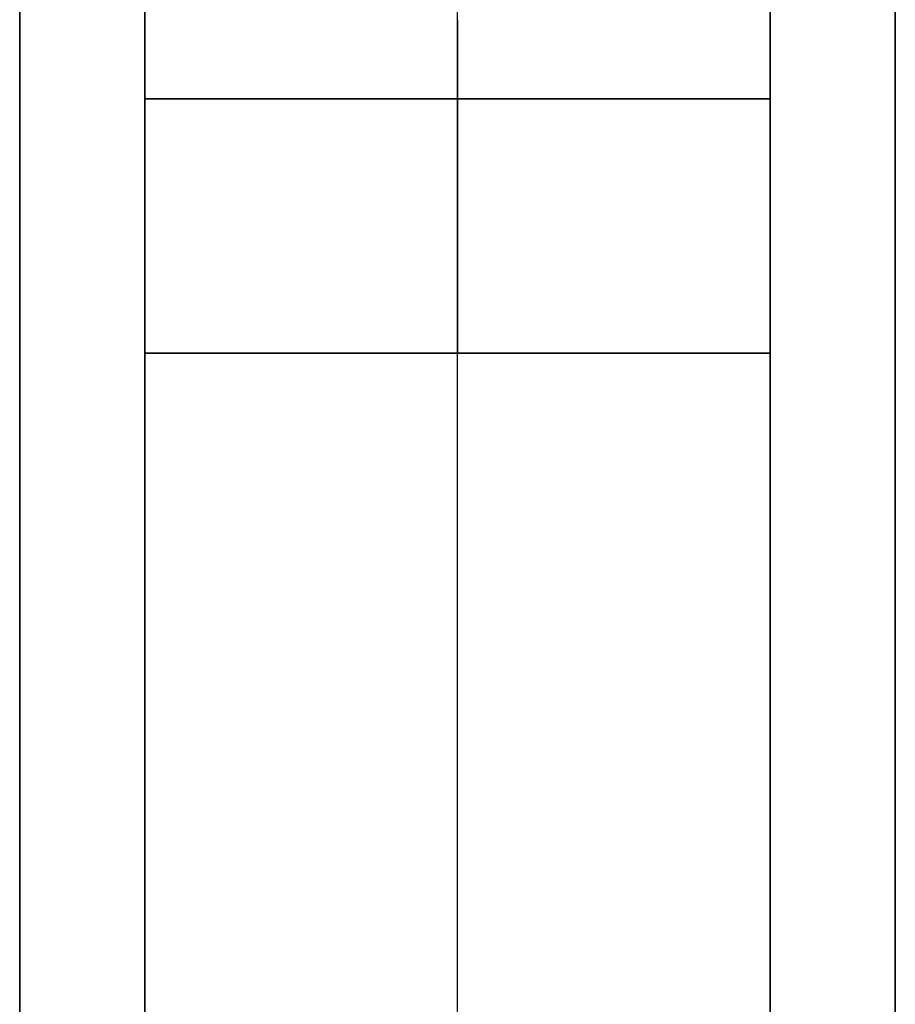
# Model space of a CAD drawing. Header units: millimetres. Extents: x -849 to 849, y -7 to 710.
# Tile 8 of 25: x -11 to 11, y 17 to 40. Entities that reach past the tile are written whole.
import ezdxf

# ---------------------------------------------------------------- set-up
doc = ezdxf.new("R2010")
doc.units = ezdxf.units.MM
doc.header["$MEASUREMENT"] = 0
doc.layers.add('IGES LEVEL 3', color=7, linetype='Continuous')

msp = doc.modelspace()

# ---------------------------------------------------------------- linework, layer by layer
at = {"layer": 'IGES LEVEL 3', "extrusion": (1, 0, 7.10543e-15)}
for centre, start, end in [((32.241, -502.5, -7.5), 270, 358.25), ((32.241, 502.5, 7.5), 1.75, 90)]:
    msp.add_arc(centre, 8, start, end, dxfattribs=at)
at = {"layer": 'IGES LEVEL 3', "color": 253, "extrusion": (1, 0, 7.10543e-15)}
for centre, start, end in [((32.241, -502.5, -7.5), 270, 358.25), ((32.241, -502.5, -7.5), 270, 358.25), ((32.241, 502.5, 7.5), 1.75, 90), ((32.241, 502.5, 7.5), 1.75, 90)]:
    msp.add_arc(centre, 8, start, end, dxfattribs=at)
at = {"layer": 'IGES LEVEL 3', "extrusion": (1, 0, 0)}
for centre, start, end in [((32.241, 502.5, -7.5), 1.75, 90), ((32.241, -502.5, 7.5), 270, 358.25)]:
    msp.add_arc(centre, 8, start, end, dxfattribs=at)
at = {"layer": 'IGES LEVEL 3', "color": 253, "extrusion": (1, 0, 0)}
for centre, start, end in [((32.241, 502.5, -7.5), 1.75, 90), ((32.241, 502.5, -7.5), 1.75, 90), ((32.241, -502.5), 270, 358.25), ((32.241, 502.5), 1.75, 90), ((32.241, -502.5, 7.5), 270, 358.25), ((32.241, -502.5, 7.5), 270, 358.25)]:
    msp.add_arc(centre, 8, start, end, dxfattribs=at)
at = {"layer": 'IGES LEVEL 3'}
for points in [[(-10.5, 669, -7.5), (-10.5, 338.5, -7.5), (-10.5, 8, -7.5)], [(-10.5, 8, 7.5), (-10.5, 338.5, 7.5), (-10.5, 669, 7.5)], [(-7.5, 8, -10.5), (-7.5, 338.5, -10.5), (-7.5, 669, -10.5)], [(-7.5, 669, 10.5), (-7.5, 338.5, 10.5), (-7.5, 8, 10.5)], [(7.5, 669, -10.5), (7.5, 338.5, -10.5), (7.5, 8, -10.5)], [(7.5, 8, 10.5), (7.5, 338.5, 10.5), (7.5, 669, 10.5)], [(10.5, 669, 7.5), (10.5, 338.5, 7.5), (10.5, 8, 7.5)], [(10.5, 8, -7.5), (10.5, 338.5, -7.5), (10.5, 669, -7.5)], [(-7.5, 32.241, -510.5), (-7.5, 16.12, -510.5), (-7.5, 0, -510.5)], [(7.5, 32.241, -510.5), (0, 32.241, -510.5), (-7.5, 32.241, -510.5)], [(-7.5, 0, 510.5), (-7.5, 16.12, 510.5), (-7.5, 32.241, 510.5)], [(-7.5, 32.241, 510.5), (0, 32.241, 510.5), (7.5, 32.241, 510.5)], [(7.5, 0, -510.5), (7.5, 16.12, -510.5), (7.5, 32.241, -510.5)], [(7.5, 32.241, 510.5), (7.5, 16.12, 510.5), (7.5, 0, 510.5)]]:
    msp.add_open_spline(points, degree=2, dxfattribs=at)
at = {"layer": 'IGES LEVEL 3', "color": 253}
for points in [[(-10.5, 8, -7.5), (-10.5, 338.5, -7.5), (-10.5, 669, -7.5)], [(-10.5, 8, 7.5), (-10.5, 338.5, 7.5), (-10.5, 669, 7.5)], [(-10.5, 8, 7.5), (-10.5, 338.5, 7.5), (-10.5, 669, 7.5)], [(-10.5, 669, -7.5), (-10.5, 338.5, -7.5), (-10.5, 8, -7.5)], [(-10.5, 8), (-10.5, 338.5), (-10.5, 669)], [(-7.5, 8, -10.5), (-7.5, 338.5, -10.5), (-7.5, 669, -10.5)], [(-7.5, 8, -10.5), (-7.5, 338.5, -10.5), (-7.5, 669, -10.5)], [(-7.5, 8, 10.5), (-7.5, 338.5, 10.5), (-7.5, 669, 10.5)], [(-7.5, 669, 10.5), (-7.5, 338.5, 10.5), (-7.5, 8, 10.5)], [(0, 8, -10.5), (0, 338.5, -10.5), (0, 669, -10.5)], [(0, 8, 10.5), (0, 338.5, 10.5), (0, 669, 10.5)], [(7.5, 8, -10.5), (7.5, 338.5, -10.5), (7.5, 669, -10.5)], [(7.5, 669, -10.5), (7.5, 338.5, -10.5), (7.5, 8, -10.5)], [(7.5, 8, 10.5), (7.5, 338.5, 10.5), (7.5, 669, 10.5)], [(7.5, 8, 10.5), (7.5, 338.5, 10.5), (7.5, 669, 10.5)], [(10.5, 8, 7.5), (10.5, 338.5, 7.5), (10.5, 669, 7.5)], [(10.5, 8, -7.5), (10.5, 338.5, -7.5), (10.5, 669, -7.5)], [(10.5, 8, -7.5), (10.5, 338.5, -7.5), (10.5, 669, -7.5)], [(10.5, 669, 7.5), (10.5, 338.5, 7.5), (10.5, 8, 7.5)], [(10.5, 8), (10.5, 338.5), (10.5, 669)], [(-7.5, 0, -260.5), (-7.5, 23.819, -260.5), (-7.5, 47.638, -260.5)], [(-7.5, 0, 260.5), (-7.5, 23.819, 260.5), (-7.5, 47.638, 260.5)], [(7.5, 0, -260.5), (7.5, 23.819, -260.5), (7.5, 47.638, -260.5)], [(7.5, 0, 260.5), (7.5, 23.819, 260.5), (7.5, 47.638, 260.5)], [(-7.5, 38.337, -507.681), (0, 38.337, -507.681), (7.5, 38.337, -507.681)], [(7.5, 38.337, 507.681), (0, 38.337, 507.681), (-7.5, 38.337, 507.681)], [(-7.5, 32.241, -510.5), (-7.5, 16.12, -510.5), (-7.5, 0, -510.5)], [(7.5, 32.241, -510.5), (0, 32.241, -510.5), (-7.5, 32.241, -510.5)], [(7.5, 32.241, -510.5), (0, 32.241, -510.5), (-7.5, 32.241, -510.5)], [(-7.5, 32.241, -510.5), (-7.5, 16.12, -510.5), (-7.5, 0, -510.5)], [(-7.5, 32.241, 510.5), (-7.5, 16.12, 510.5), (-7.5, 0, 510.5)], [(-7.5, 32.241, 510.5), (0, 32.241, 510.5), (7.5, 32.241, 510.5)], [(-7.5, 0, 510.5), (-7.5, 16.12, 510.5), (-7.5, 32.241, 510.5)], [(-7.5, 32.241, 510.5), (0, 32.241, 510.5), (7.5, 32.241, 510.5)], [(0, 0, -510.5), (0, 16.12, -510.5), (0, 32.241, -510.5)], [(0, 0, 510.5), (0, 16.12, 510.5), (0, 32.241, 510.5)], [(7.5, 32.241, -510.5), (7.5, 16.12, -510.5), (7.5, 0, -510.5)], [(7.5, 0, -510.5), (7.5, 16.12, -510.5), (7.5, 32.241, -510.5)], [(7.5, 32.241, 510.5), (7.5, 16.12, 510.5), (7.5, 0, 510.5)], [(7.5, 32.241, 510.5), (7.5, 16.12, 510.5), (7.5, 0, 510.5)]]:
    msp.add_open_spline(points, degree=2, dxfattribs=at)

doc.saveas('drawing.dxf')
